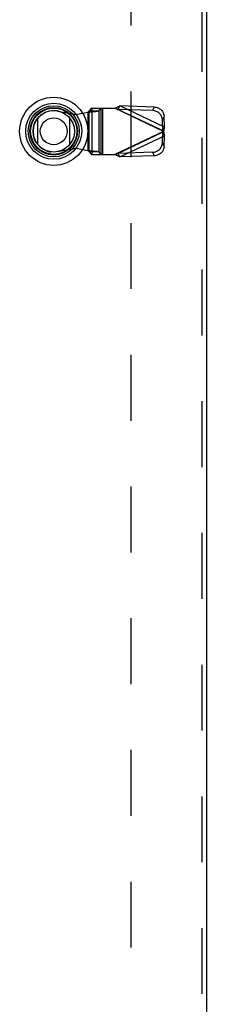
# Model space of a CAD drawing. Header units: inches. Extents: x 0 to 193, y 0 to 125.
# Tile 62 of 256: x 55.31 to 58.33, y 47.07 to 62.97. Entities that reach past the tile are written whole.
import ezdxf

# ---------------------------------------------------------------- set-up
doc = ezdxf.new("R2010")
doc.units = ezdxf.units.IN
doc.header["$LTSCALE"] = 10.635988
doc.header["$MEASUREMENT"] = 0
doc.linetypes.add('HIDDEN', pattern=[0.2, 0.1, -0.1])
doc.layers.add('DEFAULT_2', color=8, linetype='HIDDEN')
doc.layers.add('LEFTHAND_DOOR_ASSEMBLY', color=7, linetype='CONTINUOUS')

msp = doc.modelspace()

# ---------------------------------------------------------------- linework, layer by layer
at = {"layer": 'DEFAULT_2', "color": 8, "linetype": 'HIDDEN'}
msp.add_line((57.108, 89.464), (57.108, 32.867), dxfattribs=at)
at = {"layer": 'LEFTHAND_DOOR_ASSEMBLY', "color": 8, "linetype": 'HIDDEN'}
for p, q in [((58.252, 90.841), (58.252, 31.491)), ((56.902, 61.519), (56.929, 61.576)), ((57.484, 61.558), (56.929, 61.576)), ((57.65, 61.233), (56.929, 61.576)), ((57.484, 61.558), (57.457, 61.501)), ((55.92, 61.493), (56.215, 61.439)), ((56.215, 61.439), (56.412, 61.477)), ((56.412, 61.477), (56.446, 61.48)), ((56.412, 61.477), (56.412, 60.85)), ((56.47, 61.538), (56.431, 61.496)), ((56.431, 60.832), (56.431, 61.496)), ((56.431, 61.496), (56.586, 61.496)), ((56.47, 61.538), (56.845, 61.538)), ((56.473, 61.538), (56.473, 60.79)), ((56.586, 61.496), (56.625, 61.538)), ((56.586, 61.496), (56.586, 60.832)), ((56.628, 60.79), (56.628, 61.538)), ((56.648, 61.538), (56.648, 60.79)), ((57.632, 61.164), (56.845, 61.538)), ((57.457, 61.501), (56.902, 61.519)), ((56.902, 61.519), (57.623, 61.177)), ((57.617, 61.349), (57.644, 61.406)), ((57.65, 61.233), (57.644, 61.406)), ((57.623, 61.177), (57.617, 61.349)), ((57.65, 61.233), (57.623, 61.177)), ((57.632, 61.164), (56.845, 60.79)), ((57.623, 61.151), (56.902, 60.808)), ((56.929, 60.752), (57.65, 61.094)), ((57.617, 60.978), (57.623, 61.151)), ((57.623, 61.151), (57.65, 61.094)), ((57.638, 61.187), (57.632, 61.164)), ((57.644, 60.922), (57.65, 61.094)), ((57.644, 60.922), (57.617, 60.978)), ((56.215, 60.888), (55.92, 60.834)), ((56.412, 60.85), (56.215, 60.888)), ((56.431, 60.832), (56.47, 60.79)), ((56.586, 60.832), (56.431, 60.832)), ((56.47, 60.79), (56.845, 60.79)), ((56.625, 60.79), (56.586, 60.832)), ((56.845, 60.79), (56.864, 60.796)), ((56.864, 60.796), (56.883, 60.802)), ((57.457, 60.827), (56.902, 60.808)), ((56.929, 60.752), (56.902, 60.808)), ((57.484, 60.77), (56.929, 60.752)), ((57.457, 60.827), (57.484, 60.77))]:
    msp.add_line(p, q, dxfattribs=at)
at = {"layer": 'LEFTHAND_DOOR_ASSEMBLY', "color": 3, "linetype": 'Continuous'}
msp.add_line((58.327, 90.841), (58.327, 31.491), dxfattribs=at)
at = {"layer": 'LEFTHAND_DOOR_ASSEMBLY', "color": 7, "linetype": 'Continuous'}
for p, q in [((55.602, 60.95), (55.602, 61.381)), ((56.114, 61.381), (56.114, 60.95))]:
    msp.add_line(p, q, dxfattribs=at)
at = {"layer": 'LEFTHAND_DOOR_ASSEMBLY', "color": 8, "linetype": 'HIDDEN'}
for points in [[(56.845, 61.538), (56.859, 61.544), (56.873, 61.551), (56.887, 61.557), (56.901, 61.564), (56.915, 61.57), (56.929, 61.576)], [(57.484, 61.558), (57.499, 61.556), (57.514, 61.554), (57.529, 61.55), (57.544, 61.544), (57.558, 61.538), (57.571, 61.53), (57.583, 61.521), (57.595, 61.511), (57.606, 61.5), (57.615, 61.488), (57.623, 61.476), (57.63, 61.462), (57.636, 61.449), (57.64, 61.434), (57.643, 61.42), (57.644, 61.406)], [(56.431, 61.496), (56.43, 61.493), (56.429, 61.491), (56.427, 61.489), (56.424, 61.486), (56.421, 61.484), (56.418, 61.482), (56.415, 61.479), (56.412, 61.477)], [(56.446, 61.48), (56.463, 61.481), (56.48, 61.482), (56.496, 61.484), (56.511, 61.485), (56.525, 61.486), (56.538, 61.488), (56.55, 61.489), (56.56, 61.49), (56.569, 61.492), (56.576, 61.493), (56.582, 61.494), (56.586, 61.496)], [(56.902, 61.519), (56.893, 61.522), (56.883, 61.525), (56.874, 61.528), (56.845, 61.538)], [(57.617, 61.349), (57.616, 61.363), (57.613, 61.378), (57.609, 61.392), (57.603, 61.406), (57.596, 61.419), (57.588, 61.431), (57.579, 61.443), (57.568, 61.454), (57.557, 61.464), (57.544, 61.473), (57.531, 61.481), (57.517, 61.488), (57.502, 61.493), (57.487, 61.497), (57.472, 61.5), (57.457, 61.501)], [(57.65, 61.233), (57.647, 61.222), (57.644, 61.211), (57.641, 61.199), (57.638, 61.187)], [(57.628, 61.17), (57.626, 61.172), (57.625, 61.175), (57.623, 61.177)], [(57.623, 61.151), (57.625, 61.153), (57.626, 61.155), (57.628, 61.157), (57.629, 61.159), (57.632, 61.164)], [(57.632, 61.164), (57.631, 61.166), (57.628, 61.17)], [(57.632, 61.164), (57.638, 61.14), (57.641, 61.128), (57.644, 61.117), (57.647, 61.105), (57.65, 61.094)], [(57.457, 60.827), (57.472, 60.828), (57.487, 60.83), (57.502, 60.834), (57.517, 60.84), (57.531, 60.846), (57.544, 60.854), (57.557, 60.863), (57.568, 60.873), (57.579, 60.884), (57.588, 60.896), (57.596, 60.909), (57.603, 60.922), (57.609, 60.936), (57.613, 60.95), (57.616, 60.964), (57.617, 60.978)], [(57.644, 60.922), (57.643, 60.907), (57.64, 60.893), (57.636, 60.879), (57.63, 60.865), (57.623, 60.852), (57.615, 60.839), (57.606, 60.827), (57.595, 60.816), (57.583, 60.806), (57.571, 60.797), (57.558, 60.79), (57.544, 60.783), (57.529, 60.778), (57.514, 60.774), (57.499, 60.771), (57.484, 60.77)], [(56.586, 60.832), (56.582, 60.833), (56.576, 60.834), (56.569, 60.836), (56.56, 60.837), (56.55, 60.838), (56.538, 60.84), (56.525, 60.841), (56.511, 60.842), (56.496, 60.844), (56.48, 60.845), (56.463, 60.846), (56.446, 60.848), (56.412, 60.85)], [(56.431, 60.832), (56.43, 60.834), (56.429, 60.836), (56.427, 60.839), (56.424, 60.841), (56.421, 60.843), (56.418, 60.846), (56.415, 60.848), (56.412, 60.85)], [(56.929, 60.752), (56.915, 60.758), (56.901, 60.764), (56.887, 60.77), (56.873, 60.776), (56.859, 60.783), (56.845, 60.79)], [(56.883, 60.802), (56.893, 60.805), (56.902, 60.808)]]:
    msp.add_lwpolyline(points, dxfattribs=at)
at = {"layer": 'LEFTHAND_DOOR_ASSEMBLY', "color": 7, "linetype": 'Continuous'}
for radius in [0.551, 0.453, 0.413, 0.384, 0.374, 0.335, 0.217]:
    msp.add_circle((55.858, 61.166), radius, dxfattribs=at)
at = {"layer": 'LEFTHAND_DOOR_ASSEMBLY', "color": 8, "linetype": 'HIDDEN'}
msp.add_arc((55.86, 61.164), 0.335, 79.673, 280.327, dxfattribs=at)

doc.saveas('drawing.dxf')
